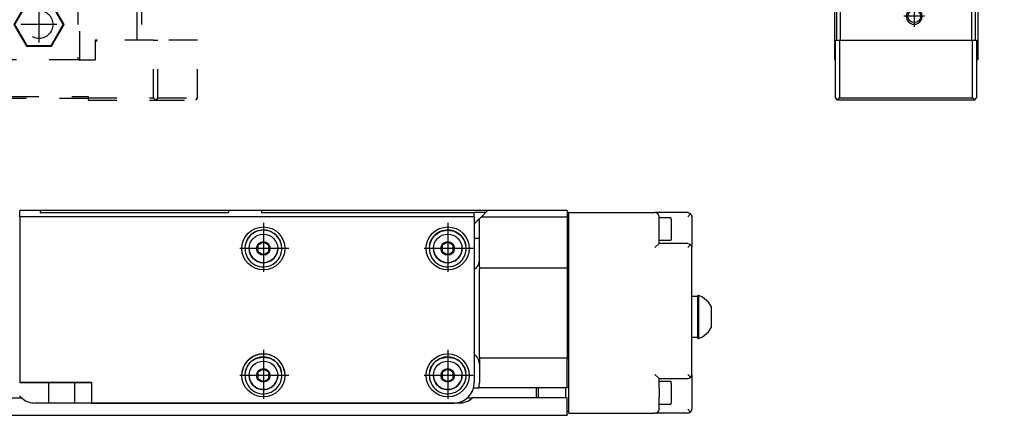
# Model space of a CAD drawing. Header units: inches. Extents: x -381 to 20045, y -418 to 176.
# Tile 36 of 38: x 19805 to 20045, y -170 to -73. Entities that reach past the tile are written whole.
import ezdxf

# ---------------------------------------------------------------- set-up
doc = ezdxf.new("R2010")
doc.units = ezdxf.units.IN
doc.linetypes.add('DASHED', pattern=[15, 7, -8])
doc.linetypes.add('DOT_CENTER', pattern=[14, 12, -1, 0, -1])
doc.layers.add('1', color=7, linetype='Continuous')

# ---------------------------------------------------------------- blocks, each defined once
blk = doc.blocks.new('CABEZA_2__15', base_point=(19744.43, -92.97))
at = {"color": 2, "linetype": 'DASHED'}
for p, q in [((19764.43, -65.67), (19764.43, -65.03)), ((19764.43, -67.53), (19764.43, -65.67)), ((19764.46, -65.04), (19764.44, -65.03)), ((19764.52, -65.04), (19764.46, -65.04)), ((19764.6, -65.04), (19764.52, -65.04)), ((19764.62, -65.03), (19764.6, -65.04)), ((19764.67, -65.03), (19764.62, -65.03)), ((19814.23, -65.03), (19814.18, -65.03)), ((19814.25, -65.04), (19814.23, -65.03)), ((19814.34, -65.04), (19814.25, -65.04)), ((19814.4, -65.03), (19814.34, -65.04)), ((19814.42, -65.03), (19814.4, -65.03)), ((19814.43, -65.67), (19814.43, -65.03)), ((19814.43, -67.53), (19814.43, -65.67)), ((19745.43, -67.53), (19744.43, -67.53)), ((19744.43, -67.53), (19744.43, -78.37)), ((19745.43, -67.53), (19759.43, -67.53)), ((19745.43, -78.37), (19745.43, -67.53)), ((19759.43, -83.17), (19759.43, -67.53)), ((19759.93, -67.53), (19759.43, -67.53)), ((19759.93, -67.53), (19759.93, -83.17)), ((19778.93, -67.53), (19759.93, -67.53)), ((19766.37, -69.22), (19763.3, -74.52)), ((19766.45, -69.37), (19763.48, -74.52)), ((19766.45, -69.37), (19766.37, -69.22)), ((19772.49, -69.22), (19766.37, -69.22)), ((19772.4, -69.37), (19766.45, -69.37)), ((19772.4, -69.37), (19772.49, -69.22)), ((19775.37, -74.52), (19772.4, -69.37)), ((19775.55, -74.52), (19772.49, -69.22)), ((19778.93, -83.17), (19778.93, -67.53)), ((19779.43, -67.53), (19778.93, -67.53)), ((19779.43, -67.53), (19779.43, -83.17)), ((19779.43, -67.53), (19799.43, -67.53)), ((19799.43, -67.53), (19799.43, -83.17)), ((19799.43, -67.53), (19799.93, -67.53)), ((19799.93, -83.17), (19799.93, -67.53)), ((19818.93, -67.53), (19799.93, -67.53)), ((19806.37, -69.22), (19803.3, -74.52)), ((19806.45, -69.37), (19803.48, -74.52)), ((19806.45, -69.37), (19806.37, -69.22)), ((19812.49, -69.22), (19806.37, -69.22)), ((19812.4, -69.37), (19806.45, -69.37)), ((19812.4, -69.37), (19812.49, -69.22)), ((19815.37, -74.52), (19812.4, -69.37)), ((19815.55, -74.52), (19812.49, -69.22)), ((19818.93, -67.53), (19818.93, -83.17)), ((19819.43, -67.53), (19818.93, -67.53)), ((19819.43, -83.17), (19819.43, -67.53)), ((19819.43, -67.53), (19833.43, -67.53)), ((19833.43, -78.37), (19833.43, -67.53)), ((19833.43, -67.53), (19834.43, -67.53)), ((19834.43, -67.53), (19834.43, -78.37)), ((19763.48, -74.52), (19763.3, -74.52)), ((19766.37, -79.83), (19763.3, -74.52)), ((19766.45, -79.67), (19763.48, -74.52)), ((19775.37, -74.52), (19772.4, -79.67)), ((19775.55, -74.52), (19772.49, -79.83)), ((19775.37, -74.52), (19775.55, -74.52)), ((19803.48, -74.52), (19803.3, -74.52)), ((19803.3, -74.52), (19806.37, -79.83)), ((19803.48, -74.52), (19806.45, -79.67)), ((19812.4, -79.67), (19815.37, -74.52)), ((19812.49, -79.83), (19815.55, -74.52)), ((19815.37, -74.52), (19815.55, -74.52)), ((19744.43, -92.47), (19744.43, -78.37)), ((19744.43, -78.37), (19745.43, -78.37)), ((19745.43, -78.37), (19745.43, -92.47)), ((19745.43, -78.37), (19755.18, -78.37)), ((19755.68, -78.87), (19755.18, -78.37)), ((19755.68, -78.37), (19755.18, -78.37)), ((19755.68, -83.17), (19755.68, -78.37)), ((19755.68, -78.87), (19755.68, -83.17)), ((19823.18, -78.37), (19823.18, -78.87)), ((19823.68, -78.37), (19823.18, -78.87)), ((19823.68, -78.37), (19823.18, -78.37)), ((19823.18, -78.87), (19823.18, -83.17)), ((19837.43, -78.37), (19823.68, -78.37)), ((19837.43, -78.37), (19838.43, -78.37)), ((19837.43, -92.47), (19837.43, -78.37)), ((19848.17, -78.37), (19838.43, -78.37)), ((19838.43, -92.47), (19838.43, -78.37)), ((19848.17, -92.47), (19848.17, -78.37)), ((19766.37, -79.83), (19766.45, -79.67)), ((19772.49, -79.83), (19766.37, -79.83)), ((19772.4, -79.67), (19766.45, -79.67)), ((19772.49, -79.83), (19772.4, -79.67)), ((19806.45, -79.67), (19806.37, -79.83)), ((19806.37, -79.83), (19812.49, -79.83)), ((19806.45, -79.67), (19812.4, -79.67)), ((19812.4, -79.67), (19812.49, -79.83)), ((19755.68, -83.17), (19759.68, -83.17)), ((19759.93, -83.17), (19759.68, -83.17)), ((19778.93, -83.17), (19759.93, -83.17)), ((19779.18, -83.17), (19778.93, -83.17)), ((19779.18, -83.17), (19799.68, -83.17)), ((19799.93, -83.17), (19799.68, -83.17)), ((19818.93, -83.17), (19799.93, -83.17)), ((19819.18, -83.17), (19818.93, -83.17)), ((19819.18, -83.17), (19823.18, -83.17)), ((19744.43, -92.47), (19744.93, -92.97)), ((19744.93, -92.97), (19745.43, -92.47)), ((19757.43, -92.97), (19744.93, -92.97)), ((19745.43, -92.47), (19757.43, -92.47)), ((19757.43, -92.47), (19757.43, -92.07)), ((19757.43, -92.07), (19821.43, -92.07)), ((19757.43, -92.97), (19757.43, -92.47)), ((19821.43, -92.57), (19757.43, -92.57)), ((19821.43, -92.07), (19821.43, -92.47)), ((19821.43, -92.47), (19837.43, -92.47)), ((19821.43, -92.47), (19821.43, -92.97)), ((19821.43, -92.97), (19837.93, -92.97)), ((19837.43, -92.47), (19837.93, -92.97)), ((19838.43, -92.47), (19837.93, -92.97)), ((19837.93, -92.97), (19847.67, -92.97)), ((19838.43, -92.47), (19848.17, -92.47)), ((19848.17, -92.47), (19847.67, -92.97))]:
    blk.add_line(p, q, dxfattribs=at)
for centre in [(19769.43, -74.52), (19809.43, -74.52)]:
    blk.add_circle(centre, 3.4, dxfattribs=at)
at = {"layer": '1', "color": 2, "linetype": 'DOT_CENTER'}
for p, q in [((19769.43, -70.12), (19769.43, -78.92)), ((19809.43, -70.12), (19809.43, -78.92)), ((19773.83, -74.52), (19765.03, -74.52)), ((19813.83, -74.52), (19805.03, -74.52))]:
    blk.add_line(p, q, dxfattribs=at)
blk = doc.blocks.new('L-190__30', base_point=(624.37, -92.97))
blk.add_blockref('CABEZA_2__15', (19744.43, -92.97))
blk = doc.blocks.new('Alzado2', base_point=(2899, -49))
blk.add_blockref('L-190__30', (624.37, -92.97))
blk = doc.blocks.new('Modulo_izq__L-KT___60', base_point=(19993.63, -70.93))
at = {"color": 7, "linetype": 'Continuous'}
for p, q in [((19993.63, -8.03), (19995.13, -6.53)), ((19994.63, -6.78), (19994.93, -6.48)), ((19994.63, -7.03), (19994.63, -6.78)), ((19994.63, -6.78), (19994.87, -6.78)), ((19994.93, -6.48), (20002.33, -6.48)), ((20007.38, -6.53), (19995.13, -6.53)), ((20002.63, -7.03), (19996.63, -7.03)), ((20002.05, -7.22), (20002.23, -7.11)), ((20002.23, -7.11), (20002.25, -7.1)), ((20002.25, -7.1), (20002.43, -7.05)), ((20002.38, -6.53), (20002.33, -6.48)), ((20002.43, -7.05), (20002.63, -7.03)), ((20033.63, -7.03), (20002.63, -7.03)), ((20004.13, -5.53), (20004.15, -5.38)), ((20004.13, -6.53), (20004.13, -5.53)), ((20004.15, -5.67), (20004.13, -5.53)), ((20004.15, -5.38), (20004.17, -5.33)), ((20004.21, -5.8), (20004.15, -5.67)), ((20004.17, -5.33), (20004.21, -5.25)), ((20004.21, -5.25), (20004.35, -5.11)), ((20004.35, -5.94), (20004.21, -5.8)), ((20004.35, -5.11), (20004.44, -5.06)), ((20004.49, -6), (20004.35, -5.94)), ((20004.44, -5.06), (20004.49, -5.05)), ((20004.49, -5.05), (20004.63, -5.03)), ((20004.63, -6.03), (20004.49, -6)), ((20004.63, -5.03), (20044.63, -5.03)), ((20043.63, -6.03), (20004.63, -6.03)), ((20007.47, -6.54), (20007.48, -6.55)), ((20007.61, -6.67), (20007.61, -6.69)), ((20029.62, -6.83), (20007.64, -6.83)), ((20007.88, -7.03), (20029.38, -7.03)), ((20029.65, -6.69), (20029.65, -6.67)), ((20029.78, -6.55), (20029.79, -6.54)), ((20036.63, -6.53), (20029.88, -6.53)), ((20033.84, -7.05), (20033.63, -7.03)), ((20040.63, -7.03), (20033.63, -7.03)), ((20034.02, -7.1), (20033.84, -7.05)), ((20034.04, -7.11), (20034.02, -7.1)), ((20034.22, -7.22), (20034.04, -7.11)), ((20036.63, -6.53), (20036.64, -6.53)), ((20036.64, -6.53), (20036.66, -6.53)), ((20036.66, -6.53), (20036.67, -6.53)), ((20036.67, -6.53), (20036.68, -6.53)), ((20036.68, -6.53), (20036.72, -6.54)), ((20036.72, -6.54), (20036.73, -6.55)), ((20036.73, -6.55), (20036.74, -6.55)), ((20036.74, -6.55), (20036.76, -6.56)), ((20036.76, -6.56), (20036.78, -6.57)), ((20036.78, -6.57), (20036.79, -6.58)), ((20036.79, -6.58), (20036.82, -6.61)), ((20036.82, -6.61), (20036.85, -6.65)), ((20036.85, -6.65), (20036.85, -6.66)), ((20036.85, -6.66), (20036.86, -6.67)), ((20036.86, -6.67), (20036.86, -6.69)), ((20036.86, -6.69), (20036.87, -6.72)), ((20036.87, -6.72), (20036.88, -6.74)), ((20036.88, -6.74), (20036.88, -6.75)), ((20036.88, -6.75), (20036.88, -6.76)), ((20036.88, -6.76), (20036.88, -6.78)), ((20036.88, -6.78), (20036.88, -7.03)), ((20036.95, -6.83), (20036.88, -6.83)), ((20039.34, -6.83), (20036.95, -6.83)), ((20039.38, -6.83), (20039.34, -6.83)), ((20039.38, -6.76), (20039.39, -6.72)), ((20039.38, -6.78), (20039.38, -6.76)), ((20039.38, -7.03), (20039.38, -6.78)), ((20039.39, -6.7), (20039.4, -6.69)), ((20039.39, -6.72), (20039.39, -6.7)), ((20039.4, -6.67), (20039.41, -6.66)), ((20039.4, -6.69), (20039.4, -6.67)), ((20039.41, -6.66), (20039.43, -6.63)), ((20039.43, -6.63), (20039.44, -6.62)), ((20039.44, -6.62), (20039.48, -6.57)), ((20039.48, -6.57), (20039.5, -6.57)), ((20039.5, -6.57), (20039.51, -6.56)), ((20039.51, -6.56), (20039.52, -6.55)), ((20039.52, -6.55), (20039.53, -6.55)), ((20039.53, -6.55), (20039.54, -6.54)), ((20039.54, -6.54), (20039.57, -6.53)), ((20039.57, -6.53), (20039.58, -6.53)), ((20039.58, -6.53), (20039.59, -6.53)), ((20039.59, -6.53), (20039.6, -6.53)), ((20039.6, -6.53), (20039.62, -6.53)), ((20039.62, -6.53), (20039.63, -6.53)), ((20043.38, -6.53), (20039.63, -6.53)), ((20043.63, -6.03), (20043.78, -6.05)), ((20043.63, -6.78), (20043.63, -12.23)), ((20043.78, -6.05), (20043.91, -6.11)), ((20043.91, -6.11), (20044.05, -6.25)), ((20044.05, -6.25), (20044.11, -6.38)), ((20044.11, -6.38), (20044.13, -6.53)), ((20044.13, -44.04), (20044.13, -6.53)), ((20044.63, -5.03), (20044.78, -5.05)), ((20044.78, -5.05), (20044.91, -5.11)), ((20044.91, -5.11), (20045.05, -5.25)), ((20045.05, -5.25), (20045.11, -5.38)), ((20045.11, -5.38), (20045.13, -5.53)), ((20045.13, -5.53), (20045.13, -44.21)), ((19993.63, -9.28), (19993.63, -8.03)), ((19993.63, -9.28), (19993.63, -18.23)), ((19994.13, -17.03), (19994.13, -9.53)), ((20001.63, -8.03), (20001.71, -7.65)), ((20001.63, -12.53), (20001.63, -8.03)), ((20001.71, -7.65), (20001.93, -7.32)), ((20001.93, -7.32), (20002.05, -7.22)), ((20001.93, -7.32), (20002.63, -8.03)), ((20034.34, -7.32), (20033.63, -8.03)), ((20034.34, -7.32), (20034.22, -7.22)), ((20034.56, -7.65), (20034.34, -7.32)), ((20034.63, -8.03), (20034.56, -7.65)), ((20034.63, -8.03), (20034.63, -10.53)), ((20038.13, -9.08), (20036.88, -9.81)), ((20037.02, -8.03), (20036.99, -8.03)), ((20039.38, -9.81), (20038.13, -9.08)), ((20039.28, -8.03), (20039.25, -8.03)), ((20043.13, -15.03), (20043.13, -9.53)), ((19994.13, -11.03), (19994.13, -9.78)), ((19994.13, -11.05), (19994.13, -11.03)), ((19994.13, -11.03), (19994.13, -14.03)), ((19998.13, -11.08), (19996.88, -11.81)), ((19996.88, -11.81), (19996.88, -13.25)), ((19999.38, -11.81), (19998.13, -11.08)), ((19999.38, -13.25), (19999.38, -11.81)), ((20036.88, -9.81), (20036.88, -11.25)), ((20036.88, -11.25), (20038.13, -11.97)), ((20038.13, -11.97), (20039.38, -11.25)), ((20039.38, -11.25), (20039.38, -9.81)), ((19994.13, -14.03), (19994.13, -14.01)), ((19994.13, -14.03), (19994.13, -18.23)), ((19994.13, -14.03), (19994.13, -35.78)), ((19996.88, -13.25), (19998.13, -13.97)), ((19998.13, -13.97), (19999.38, -13.25)), ((20038.13, -14.03), (20042.13, -14.03)), ((20042.13, -14.03), (20042.52, -14.1)), ((20042.84, -14.32), (20042.13, -15.03)), ((20042.52, -14.1), (20042.84, -14.32)), ((20042.84, -14.32), (20042.94, -14.44)), ((20043.63, -12.23), (20043.33, -12.53)), ((20043.33, -12.53), (20043.63, -12.83)), ((20043.63, -20.53), (20043.63, -12.83)), ((19994.13, -17.03), (19994.16, -16.82)), ((19994.16, -16.82), (19994.21, -16.65)), ((19994.21, -16.65), (19994.22, -16.62)), ((19994.22, -16.62), (19994.32, -16.44)), ((19994.32, -16.44), (19994.43, -16.32)), ((19994.43, -16.32), (19994.75, -16.1)), ((19994.43, -16.32), (19995.13, -17.03)), ((19994.75, -16.1), (19995.13, -16.03)), ((19995.13, -16.03), (19998.13, -16.03)), ((20042.94, -14.44), (20043.05, -14.62)), ((20043.05, -14.62), (20043.06, -14.65)), ((20043.06, -14.65), (20043.11, -14.82)), ((20043.11, -14.82), (20043.13, -15.03)), ((20043.13, -44.03), (20043.13, -15.03)), ((19993.63, -18.23), (19994.13, -18.23)), ((19994.13, -47.63), (19994.13, -17.03)), ((19994.13, -35.79), (19994.13, -18.23)), ((20043.14, -20.97), (20043.13, -20.98)), ((20017.7, -26.51), (20017.81, -26.3)), ((20017.81, -26.3), (20017.82, -26.28)), ((20017.82, -26.28), (20017.84, -26.23)), ((20017.84, -26.23), (20017.9, -26.03)), ((20017.93, -25.56), (20017.87, -25.26)), ((20017.87, -25.26), (20018.06, -25.31)), ((20017.9, -26.03), (20017.91, -25.94)), ((20017.91, -25.94), (20017.93, -25.77)), ((20017.93, -25.64), (20017.93, -25.56)), ((20017.93, -25.77), (20017.93, -25.64)), ((20018.06, -25.31), (20018.12, -25.31)), ((20018.12, -25.31), (20018.24, -25.33)), ((20018.24, -25.33), (20018.49, -25.31)), ((20018.49, -25.31), (20018.86, -25.22)), ((20018.86, -25.22), (20018.88, -25.21)), ((20018.88, -25.21), (20019.02, -25.14)), ((20019.02, -25.14), (20019.11, -25.09)), ((20019.11, -25.09), (20019.19, -25.04)), ((20019.19, -25.04), (20019.41, -24.85)), ((20019.41, -24.85), (20019.46, -24.78)), ((20019.46, -24.78), (20019.63, -24.53)), ((20019.63, -24.53), (20019.77, -24.75)), ((20019.77, -24.75), (20019.85, -24.84)), ((20019.85, -24.84), (20020.04, -25.01)), ((20020.04, -25.01), (20020.15, -25.09)), ((20020.15, -25.09), (20020.24, -25.14)), ((20020.24, -25.14), (20020.36, -25.2)), ((20020.36, -25.2), (20020.39, -25.21)), ((20020.39, -25.21), (20020.73, -25.31)), ((20020.73, -25.31), (20021.02, -25.33)), ((20021.02, -25.33), (20021.1, -25.32)), ((20021.1, -25.32), (20021.21, -25.31)), ((20021.21, -25.31), (20021.4, -25.26)), ((20021.35, -25.51), (20021.34, -25.64)), ((20021.34, -25.64), (20021.34, -25.77)), ((20021.34, -25.77), (20021.35, -25.89)), ((20021.4, -25.26), (20021.35, -25.51)), ((20021.35, -25.89), (20021.37, -26.03)), ((20021.37, -26.03), (20021.43, -26.23)), ((20021.43, -26.23), (20021.44, -26.25)), ((20021.44, -26.25), (20021.45, -26.28)), ((20021.45, -26.28), (20021.57, -26.51)), ((20017.13, -27.03), (20017.35, -26.89)), ((20017.39, -27.2), (20017.13, -27.03)), ((20017.35, -26.89), (20017.45, -26.81)), ((20017.45, -27.25), (20017.39, -27.2)), ((20017.45, -26.81), (20017.62, -26.62)), ((20017.62, -27.44), (20017.45, -27.25)), ((20017.62, -26.62), (20017.7, -26.51)), ((20017.65, -27.47), (20017.62, -27.44)), ((20017.7, -27.55), (20017.65, -27.47)), ((20017.82, -27.78), (20017.7, -27.55)), ((20017.83, -27.8), (20017.82, -27.78)), ((20017.84, -27.83), (20017.83, -27.8)), ((20017.9, -28.03), (20017.84, -27.83)), ((20017.87, -28.8), (20017.92, -28.54)), ((20018.06, -28.75), (20017.87, -28.8)), ((20017.92, -28.17), (20017.9, -28.03)), ((20017.93, -28.28), (20017.92, -28.17)), ((20017.92, -28.54), (20017.93, -28.42)), ((20017.93, -28.42), (20017.93, -28.28)), ((20018.17, -28.74), (20018.06, -28.75)), ((20018.24, -28.73), (20018.17, -28.74)), ((20018.54, -28.75), (20018.24, -28.73)), ((20018.88, -28.84), (20018.54, -28.75)), ((20018.9, -28.85), (20018.88, -28.84)), ((20020.39, -28.84), (20020.24, -28.91)), ((20020.41, -28.83), (20020.39, -28.84)), ((20020.77, -28.74), (20020.41, -28.83)), ((20021.02, -28.73), (20020.77, -28.74)), ((20021.15, -28.74), (20021.02, -28.73)), ((20021.21, -28.75), (20021.15, -28.74)), ((20021.4, -28.8), (20021.21, -28.75)), ((20021.35, -28.12), (20021.34, -28.28)), ((20021.34, -28.28), (20021.34, -28.42)), ((20021.34, -28.42), (20021.34, -28.5)), ((20021.34, -28.5), (20021.4, -28.8)), ((20021.37, -28.03), (20021.35, -28.12)), ((20021.43, -27.83), (20021.37, -28.03)), ((20021.45, -27.78), (20021.43, -27.83)), ((20021.46, -27.76), (20021.45, -27.78)), ((20021.57, -27.55), (20021.46, -27.76)), ((20021.57, -26.51), (20021.62, -26.58)), ((20021.65, -27.43), (20021.57, -27.55)), ((20021.62, -26.58), (20021.64, -26.61)), ((20021.64, -26.61), (20021.82, -26.81)), ((20021.82, -27.25), (20021.65, -27.43)), ((20021.82, -26.81), (20021.88, -26.86)), ((20021.92, -27.17), (20021.82, -27.25)), ((20021.88, -26.86), (20022.13, -27.03)), ((20022.13, -27.03), (20021.92, -27.17)), ((20019.02, -28.91), (20018.9, -28.85)), ((20019.11, -28.96), (20019.02, -28.91)), ((20019.23, -29.04), (20019.11, -28.96)), ((20019.41, -29.22), (20019.23, -29.04)), ((20019.49, -29.31), (20019.41, -29.22)), ((20019.63, -29.53), (20019.49, -29.31)), ((20019.8, -29.27), (20019.63, -29.53)), ((20019.86, -29.21), (20019.8, -29.27)), ((20020.08, -29.02), (20019.86, -29.21)), ((20020.15, -28.96), (20020.08, -29.02)), ((20020.24, -28.91), (20020.15, -28.96)), ((19993.63, -50.63), (19993.63, -36.28)), ((20043.13, -38.53), (20043.38, -38.53)), ((20043.63, -38.78), (20043.63, -43.73)), ((20039.13, -55.11), (20044.13, -44.04)), ((20045.04, -44.62), (20040.22, -55.3)), ((20041.13, -49.19), (20043.13, -44.03)), ((20042.13, -43.84), (20043.13, -44.03)), ((20043.61, -43.82), (20043.01, -45.37)), ((20044.13, -44.04), (20044.38, -44.1)), ((20045.05, -44.59), (20045.04, -44.62)), ((20045.11, -44.42), (20045.05, -44.59)), ((20045.13, -44.21), (20045.11, -44.42)), ((19994.13, -47.63), (19994.16, -47.84)), ((19994.13, -56.63), (19994.13, -47.63)), ((19994.16, -47.84), (19994.21, -48.01)), ((19994.21, -48.01), (19994.22, -48.04)), ((19994.22, -48.04), (19994.32, -48.22)), ((19994.43, -48.34), (19995.13, -47.63)), ((19994.32, -48.22), (19994.43, -48.34)), ((19994.43, -48.34), (19994.75, -48.55)), ((19994.75, -48.55), (19995.13, -48.63)), ((19997.13, -48.63), (19995.13, -48.63)), ((19995.13, -50.27), (19995.13, -50.24)), ((20040.19, -49.83), (20031.38, -49.83)), ((20038.93, -54.83), (20041.13, -49.19)), ((20040.76, -49.65), (20040.19, -48.83)), ((20040.58, -49.75), (20040.19, -49.83)), ((20040.76, -49.65), (20040.58, -49.75)), ((20040.9, -49.53), (20040.76, -49.65)), ((20040.92, -49.52), (20040.9, -49.53)), ((20041.12, -49.21), (20040.92, -49.52)), ((20041.13, -49.19), (20041.12, -49.21)), ((19994.13, -50.88), (19993.88, -50.88)), ((19994.13, -53.63), (19994.13, -50.88)), ((19997.13, -50.69), (19995.88, -51.41)), ((19995.88, -51.41), (19995.88, -52.85)), ((19995.88, -52.85), (19997.13, -53.57)), ((19998.38, -51.41), (19997.13, -50.69)), ((19997.13, -53.57), (19998.38, -52.85)), ((19998.38, -52.85), (19998.38, -51.41)), ((20031.38, -51.88), (20030.13, -52.61)), ((20030.13, -52.61), (20030.13, -54.05)), ((20032.63, -52.61), (20031.38, -51.88)), ((20032.63, -54.05), (20032.63, -52.61)), ((19994.13, -53.98), (19994.13, -53.63)), ((19994.13, -56.03), (19994.13, -53.63)), ((19995.13, -54.02), (19995.13, -53.99)), ((20030.13, -54.05), (20031.38, -54.77)), ((20031.38, -54.77), (20032.63, -54.05)), ((20037.93, -54.64), (20038.93, -54.83)), ((20038.93, -57.83), (20038.93, -54.83)), ((20039.38, -55.17), (20039.13, -55.11)), ((20039.13, -64.03), (20039.13, -55.11)), ((19994.13, -56.03), (19994.1, -56.03)), ((19994.1, -56.03), (19994.1, -58.01)), ((19994.13, -56.63), (19994.19, -56.29)), ((19994.13, -65.93), (19994.13, -56.63)), ((19994.19, -56.29), (19994.21, -56.25)), ((19994.21, -56.25), (19994.37, -55.99)), ((19994.37, -55.99), (19994.43, -55.92)), ((19994.43, -55.92), (19994.75, -55.71)), ((19994.43, -55.92), (19995.13, -56.63)), ((19994.75, -55.71), (19995.13, -55.63)), ((19995.13, -55.63), (19997.13, -55.63)), ((20037.93, -56.83), (20031.38, -56.83)), ((20038.32, -56.9), (20037.93, -56.83)), ((20037.93, -57.83), (20038.64, -57.12)), ((20038.64, -57.12), (20038.32, -56.9)), ((20038.86, -57.45), (20038.64, -57.12)), ((20038.93, -57.83), (20038.86, -57.45)), ((20040.15, -55.5), (20040.13, -55.71)), ((20040.13, -55.71), (20040.13, -64.03)), ((20040.21, -55.33), (20040.15, -55.5)), ((20040.22, -55.3), (20040.21, -55.33)), ((19994.13, -58.01), (19994.1, -58.01)), ((20038.93, -57.83), (20038.93, -65.93)), ((20039.63, -64.53), (20038.93, -64.53)), ((20039.15, -64.17), (20039.13, -64.03)), ((20039.21, -64.3), (20039.15, -64.17)), ((20039.35, -64.44), (20039.21, -64.3)), ((20039.49, -64.5), (20039.35, -64.44)), ((20039.63, -64.53), (20039.49, -64.5)), ((20039.78, -64.5), (20039.63, -64.53)), ((20039.91, -64.44), (20039.78, -64.5)), ((20040.05, -64.3), (20039.91, -64.44)), ((20040.11, -64.17), (20040.05, -64.3)), ((20040.13, -64.03), (20040.11, -64.17)), ((20033.93, -70.93), (19999.13, -70.93))]:
    blk.add_line(p, q, dxfattribs=at)
for centre, radius in [((20038.13, -10.53), 2.75), ((19998.13, -12.53), 2.75), ((20019.63, -27.03), 4), ((19997.13, -52.13), 2.75), ((20031.38, -53.33), 2.75)]:
    blk.add_circle(centre, radius, dxfattribs=at)
for centre, radius, start, end in [((19996.63, -9.53), 2.5, 90, 180), ((19994.63, -7.53), 0.5, 90, 180), ((20007.38, -6.78), 0.25, 0, 90), ((20007.38, -6.78), 0.25, 69.001, 90.001), ((20007.38, -6.78), 0.25, 24.0004, 66), ((20007.38, -6.78), 0.25, 359.9995, 20.9999), ((20007.88, -6.78), 0.25, 180, 270), ((20029.38, -6.78), 0.25, 270, 0), ((20029.88, -6.78), 0.25, 90, 180), ((20029.88, -6.78), 0.25, 158.9993, 179.9998), ((20029.88, -6.78), 0.25, 114.0002, 155.9998), ((20029.88, -6.78), 0.25, 89.9993, 110.999), ((20036.63, -6.78), 0.25, 0, 90), ((20039.63, -6.78), 0.25, 90, 180), ((20040.63, -9.53), 2.5, 0, 90), ((20043.38, -6.78), 0.25, 0, 90), ((19993.88, -9.28), 0.25, 180.0001, 270), ((19993.88, -9.78), 0.25, 0, 90), ((20038.13, -10.53), 3.5, 180, 270), ((19998.13, -12.53), 3.5, 270, 0), ((20043.38, -21.03), 0.25, 89.9999, 168.0002), ((20043.38, -20.53), 0.25, 270.0001, 0.0001), ((19993.88, -36.28), 0.25, 90, 180), ((19993.88, -35.77), 0.252, 269.593, 359.5958), ((20043.38, -38.78), 0.25, 0, 90), ((20042.59, -45.74), 0.25, 68.3115, 95.9995), ((20042.78, -45.28), 0.25, 248.3115, 338.6933), ((20043.38, -43.73), 0.25, 338.6933, 0), ((19997.13, -52.13), 3.5, 270, 90), ((20031.38, -53.33), 3.5, 90, 270), ((19993.88, -50.63), 0.25, 180, 270), ((19994.38, -53.63), 0.25, 171.0011, 180.0011), ((19999.13, -65.93), 5, 180, 270), ((20033.93, -65.93), 5, 270, 0)]:
    blk.add_arc(centre, radius, start, end, dxfattribs=at)
at = {"layer": '1', "color": 2, "linetype": 'DOT_CENTER'}
for p, q in [((20038.13, -6.78), (20038.13, -14.28)), ((19998.13, -8.78), (19998.13, -16.28)), ((20041.88, -10.53), (20034.38, -10.53)), ((20001.88, -12.53), (19994.38, -12.53)), ((20019.63, -22.03), (20019.63, -32.03)), ((20024.63, -27.03), (20014.63, -27.03)), ((19997.13, -48.38), (19997.13, -55.88)), ((20031.38, -49.58), (20031.38, -57.08)), ((20000.88, -52.13), (19993.38, -52.13)), ((20035.13, -53.33), (20027.63, -53.33))]:
    blk.add_line(p, q, dxfattribs=at)
blk = doc.blocks.new('Modulo_der__22-ET___61', base_point=(19993.63, -67.31))
at = {"color": 7, "linetype": 'Continuous'}
for p, q in [((19993.63, -8.33), (19993.63, -18.23)), ((19994.13, -18.23), (19993.63, -18.23)), ((19994.13, -58.01), (19994.13, -58.03))]:
    blk.add_line(p, q, dxfattribs=at)
blk.add_arc((20033.93, -65.93), 5, 344.0001, 352.0001, dxfattribs=at)
blk = doc.blocks.new('CABEZA__62', base_point=(20003.63, -92.97))
at = {"color": 7, "linetype": 'Continuous'}
for p, q in [((20038.13, -78.37), (20038.13, -68.64)), ((20038.63, -67.62), (20038.63, -83.17)), ((20003.63, -70.93), (20003.63, -83.17)), ((20004.13, -70.93), (20004.13, -78.37)), ((20005.13, -78.37), (20005.13, -70.93)), ((20022.08, -70.93), (20021.75, -71.14)), ((20024.51, -71.14), (20024.18, -70.93)), ((20037.13, -69.76), (20037.13, -78.37)), ((20003.88, -78.37), (20004.88, -78.37)), ((20003.88, -92.47), (20003.88, -78.37)), ((20004.88, -78.37), (20004.88, -92.47)), ((20004.88, -78.37), (20037.38, -78.37)), ((20037.38, -78.37), (20038.38, -78.37)), ((20037.38, -92.47), (20037.38, -78.37)), ((20038.38, -78.37), (20038.38, -92.47)), ((20003.88, -83.17), (20003.63, -83.17)), ((20038.63, -83.17), (20038.38, -83.17)), ((20004.38, -92.97), (20003.88, -92.47)), ((20004.38, -92.97), (20004.88, -92.47)), ((20037.88, -92.97), (20004.38, -92.97)), ((20004.88, -92.47), (20037.38, -92.47)), ((20037.38, -92.47), (20037.88, -92.97)), ((20037.88, -92.97), (20038.38, -92.47))]:
    blk.add_line(p, q, dxfattribs=at)
blk.add_circle((20023.13, -72.52), 1.55, dxfattribs=at)
for start, end in [(135.0002, 224.9998), (224.9998, 44.9998)]:
    blk.add_arc((20023.13, -72.52), 1.95, start, end, dxfattribs=at)
at = {"layer": '1', "color": 2, "linetype": 'DOT_CENTER'}
for p, q in [((20023.13, -69.97), (20023.13, -75.07)), ((20025.68, -72.52), (20020.58, -72.52))]:
    blk.add_line(p, q, dxfattribs=at)
blk = doc.blocks.new('Modulos_intermedio__FL-14___63', base_point=(19994.13, -64.53))
at = {"color": 7, "linetype": 'Continuous'}
for p, q in [((20004.13, -5.53), (20004.15, -5.38)), ((20004.15, -5.38), (20004.17, -5.33)), ((20004.17, -5.33), (20004.21, -5.25)), ((20004.35, -5.11), (20004.44, -5.06)), ((20004.44, -5.06), (20004.49, -5.05)), ((20043.63, -6.03), (20043.78, -6.05)), ((20043.82, -6.06), (20043.91, -6.11)), ((20044.63, -5.03), (20044.78, -5.05)), ((20044.91, -5.11), (20044.98, -5.17)), ((20045.05, -5.25), (20045.09, -5.33)), ((20045.11, -5.38), (20045.13, -5.53)), ((19994.13, -35.79), (19994.13, -35.78)), ((19994.13, -56.03), (19994.13, -53.98)), ((20039.78, -64.5), (20039.63, -64.53)), ((20039.91, -64.44), (20039.82, -64.49)), ((20040.05, -64.3), (20039.91, -64.44)), ((20040.11, -64.17), (20040.05, -64.3))]:
    blk.add_line(p, q, dxfattribs=at)
blk = doc.blocks.new('L-190__64', base_point=(19993.63, -92.97))
for name, p in [('Modulo_izq__L-KT___60', (19993.63, -70.93)), ('Modulos_intermedio__FL-14___63', (19994.13, -64.53)), ('Modulo_der__22-ET___61', (19993.63, -67.31)), ('CABEZA__62', (20003.63, -92.97))]:
    blk.add_blockref(name, p)
blk = doc.blocks.new('Izquierda1', base_point=(20019.38, -49))
blk.add_blockref('L-190__64', (19993.63, -92.97))
blk = doc.blocks.new('Modulo_der__22-ET___73', base_point=(17471.93, -169.98))
at = {"color": 7, "linetype": 'Continuous'}
for p, q in [((19804.73, -121.47), (19804.73, -119.98)), ((19809.73, -119.98), (19804.73, -119.98)), ((19809.73, -119.98), (19809.73, -120.47)), ((19855.73, -119.98), (19809.73, -119.98)), ((19863.73, -119.98), (19855.73, -119.98)), ((19855.73, -119.98), (19855.73, -120.47)), ((19863.73, -119.98), (19863.73, -120.47)), ((19918.95, -119.98), (19863.73, -119.98)), ((19917.45, -121.48), (19918.95, -119.98)), ((19938.43, -119.98), (19918.95, -119.98)), ((19938.43, -119.98), (19938.43, -121.48)), ((19915.73, -121.47), (19804.73, -121.47)), ((19804.73, -121.47), (19804.73, -161.97)), ((19809.73, -120.47), (19855.73, -120.47)), ((19863.73, -120.47), (19915.73, -120.48)), ((19915.73, -121.47), (19915.73, -120.48)), ((19918.45, -120.48), (19915.73, -120.48)), ((19915.73, -121.47), (19915.73, -161.97)), ((19916.09, -122.79), (19916.34, -122.58)), ((19916.34, -122.58), (19916.37, -122.55)), ((19916.48, -122.44), (19916.37, -122.55)), ((19916.51, -122.41), (19916.48, -122.44)), ((19916.54, -122.38), (19916.51, -122.41)), ((19916.98, -121.95), (19916.54, -122.38)), ((19916.98, -121.95), (19917.45, -121.48)), ((19916.98, -133.73), (19916.98, -121.95)), ((19917.45, -121.48), (19938.43, -121.48)), ((19938.83, -120.48), (19938.43, -120.48)), ((19938.43, -120.58), (19938.83, -120.58)), ((19938.43, -120.98), (19938.83, -120.98)), ((19938.43, -121.48), (19938.43, -133.73)), ((19938.83, -120.48), (19959.83, -120.48)), ((19938.83, -122.98), (19938.83, -120.48)), ((19967.83, -120.48), (19959.83, -120.48)), ((19960.83, -122.98), (19960.83, -121.48)), ((19963.63, -121.73), (19960.83, -121.73)), ((19963.7, -121.74), (19963.63, -121.73)), ((19963.8, -121.83), (19963.7, -121.74)), ((19963.83, -122.12), (19963.8, -121.83)), ((19963.83, -122.12), (19963.83, -127.03)), ((19967.83, -120.48), (19968.04, -120.5)), ((19968.53, -120.77), (19967.83, -121.48)), ((19968.04, -120.5), (19968.21, -120.56)), ((19968.15, -120.54), (19968.17, -120.54)), ((19968.17, -120.54), (19968.21, -120.56)), ((19968.21, -120.56), (19968.23, -120.57)), ((19968.23, -120.57), (19968.42, -120.67)), ((19968.42, -120.67), (19968.53, -120.77)), ((19968.46, -120.7), (19968.47, -120.71)), ((19968.47, -120.71), (19968.53, -120.77)), ((19968.53, -120.77), (19968.57, -120.81)), ((19968.57, -120.81), (19968.69, -120.98)), ((19968.69, -120.98), (19968.75, -121.1)), ((19968.69, -120.98), (19968.75, -121.1)), ((19968.75, -121.1), (19968.78, -121.17)), ((19968.78, -121.17), (19968.82, -121.38)), ((19968.8, -121.25), (19968.81, -121.31)), ((19968.81, -121.31), (19968.82, -121.35)), ((19968.82, -121.38), (19968.83, -121.48)), ((19968.83, -121.48), (19968.83, -124.48)), ((19862.69, -125), (19862.51, -125.07)), ((19864.17, -124.73), (19862.69, -125)), ((19864.23, -124.72), (19864.17, -124.73)), ((19864.28, -124.73), (19864.23, -124.72)), ((19865.77, -125), (19864.28, -124.73)), ((19865.95, -125.07), (19865.77, -125)), ((19907.51, -125.07), (19907.69, -125)), ((19907.69, -125), (19909.17, -124.73)), ((19909.17, -124.73), (19909.23, -124.72)), ((19909.23, -124.72), (19909.28, -124.73)), ((19909.28, -124.73), (19910.77, -125)), ((19910.77, -125), (19910.95, -125.07)), ((19915.73, -123.05), (19915.75, -123.04)), ((19915.75, -123.04), (19916.08, -122.8)), ((19916.08, -122.8), (19916.09, -122.79)), ((19938.83, -166.98), (19938.83, -122.98)), ((19960.83, -127.98), (19960.83, -122.98)), ((19968.83, -124.48), (19968.83, -128.98)), ((19860.33, -126.97), (19860.07, -127.5)), ((19861.03, -126.06), (19860.33, -126.97)), ((19861.04, -126.04), (19861.03, -126.06)), ((19861.33, -125.78), (19861.04, -126.04)), ((19862.49, -125.08), (19861.33, -125.78)), ((19862.51, -125.07), (19862.49, -125.08)), ((19865.97, -125.08), (19865.95, -125.07)), ((19867.12, -125.78), (19865.97, -125.08)), ((19867.41, -126.04), (19867.12, -125.78)), ((19867.42, -126.06), (19867.41, -126.04)), ((19868.12, -126.97), (19867.42, -126.06)), ((19868.38, -127.5), (19868.12, -126.97)), ((19905.07, -127.5), (19905.33, -126.97)), ((19905.33, -126.97), (19906.03, -126.06)), ((19906.03, -126.06), (19906.04, -126.04)), ((19906.04, -126.04), (19906.33, -125.78)), ((19906.33, -125.78), (19907.49, -125.08)), ((19907.49, -125.08), (19907.51, -125.07)), ((19910.95, -125.07), (19910.97, -125.08)), ((19910.97, -125.08), (19912.12, -125.78)), ((19912.12, -125.78), (19912.41, -126.04)), ((19912.41, -126.04), (19912.42, -126.06)), ((19912.42, -126.06), (19913.12, -126.97)), ((19913.12, -126.97), (19913.38, -127.5)), ((19916.98, -126.83), (19915.73, -126.83)), ((19960.83, -127.23), (19963.63, -127.23)), ((19963.63, -127.23), (19963.7, -127.22)), ((19963.7, -127.22), (19963.8, -127.13)), ((19963.8, -127.13), (19963.83, -127.03)), ((19860.07, -127.5), (19859.79, -128.44)), ((19864.23, -127.69), (19862.9, -128.46)), ((19864.23, -127.69), (19862.9, -128.46)), ((19862.9, -128.46), (19862.9, -129.99)), ((19865.56, -128.46), (19864.23, -127.69)), ((19865.56, -128.46), (19864.23, -127.69)), ((19865.56, -129.99), (19865.56, -128.46)), ((19868.66, -128.44), (19868.38, -127.5)), ((19904.79, -128.44), (19905.07, -127.5)), ((19909.23, -127.69), (19907.9, -128.46)), ((19909.23, -127.69), (19907.9, -128.46)), ((19907.9, -128.46), (19907.9, -129.99)), ((19910.56, -128.46), (19909.23, -127.69)), ((19910.56, -128.46), (19909.23, -127.69)), ((19910.56, -129.99), (19910.56, -128.46)), ((19913.38, -127.5), (19913.66, -128.44)), ((19960.83, -127.98), (19959.83, -128.98)), ((19967.83, -127.98), (19960.83, -127.98)), ((19967.83, -127.98), (19968.21, -128.06)), ((19968.53, -128.27), (19967.83, -128.98)), ((19968.21, -128.06), (19968.53, -128.27)), ((19968.53, -128.27), (19968.57, -128.31)), ((19968.57, -128.31), (19968.69, -128.48)), ((19968.69, -128.48), (19968.75, -128.6)), ((19968.75, -128.6), (19968.78, -128.67)), ((19968.78, -128.67), (19968.82, -128.88)), ((19968.82, -128.88), (19968.83, -128.98)), ((19968.83, -159.98), (19968.83, -128.98)), ((19862.9, -129.99), (19864.23, -130.76)), ((19864.23, -130.76), (19865.56, -129.99)), ((19907.9, -129.99), (19909.23, -130.76)), ((19909.23, -130.76), (19910.56, -129.99)), ((19916.1, -134.1), (19915.73, -134.35)), ((19916.98, -133.73), (19916.98, -133.98)), ((19916.98, -133.98), (19916.98, -134.23)), ((19916.98, -133.98), (19938.43, -133.98)), ((19916.98, -155.73), (19916.98, -134.23)), ((19938.43, -133.73), (19938.43, -133.98)), ((19938.43, -133.98), (19938.43, -134.23)), ((19938.43, -134.23), (19938.43, -155.73)), ((19970.33, -140.98), (19968.83, -140.98)), ((19970.58, -140.73), (19970.33, -140.73)), ((19970.33, -151.23), (19970.33, -140.73)), ((19971.41, -141.13), (19970.58, -140.73)), ((19970.58, -151.23), (19970.58, -140.73)), ((19972.9, -142.38), (19971.41, -141.13)), ((19973.63, -143.48), (19972.9, -142.38)), ((19973.63, -148.48), (19973.63, -143.48)), ((19972.9, -149.59), (19973.63, -148.48)), ((19970.33, -150.98), (19968.83, -150.98)), ((19970.33, -151.23), (19970.58, -151.23)), ((19970.58, -151.23), (19971.41, -150.84)), ((19971.41, -150.84), (19972.9, -149.59)), ((19861.33, -156.78), (19862.49, -156.08)), ((19862.49, -156.08), (19862.51, -156.07)), ((19862.51, -156.07), (19862.69, -156)), ((19862.69, -156), (19864.15, -155.74)), ((19864.15, -155.74), (19864.23, -155.72)), ((19864.23, -155.72), (19864.3, -155.74)), ((19864.3, -155.74), (19865.77, -156)), ((19865.77, -156), (19865.95, -156.07)), ((19865.95, -156.07), (19865.97, -156.08)), ((19865.97, -156.08), (19867.12, -156.78)), ((19906.33, -156.78), (19907.49, -156.08)), ((19907.49, -156.08), (19907.51, -156.07)), ((19907.51, -156.07), (19907.69, -156)), ((19907.69, -156), (19909.15, -155.74)), ((19909.15, -155.74), (19909.23, -155.72)), ((19909.23, -155.72), (19909.3, -155.74)), ((19909.3, -155.74), (19910.77, -156)), ((19910.77, -156), (19910.95, -156.07)), ((19910.95, -156.07), (19910.97, -156.08)), ((19910.97, -156.08), (19912.12, -156.78)), ((19915.73, -155.11), (19916.1, -155.36)), ((19916.98, -155.73), (19916.98, -155.98)), ((19938.43, -155.98), (19916.98, -155.98)), ((19916.98, -155.98), (19916.98, -156.23)), ((19916.98, -156.23), (19916.98, -161.98)), ((19938.43, -155.73), (19938.43, -155.98)), ((19938.43, -155.98), (19938.43, -156.23)), ((19938.43, -162.98), (19938.43, -156.23)), ((19859.79, -159.44), (19860.07, -158.5)), ((19860.07, -158.5), (19860.33, -157.97)), ((19860.33, -157.97), (19861.04, -157.04)), ((19861.04, -157.04), (19861.33, -156.78)), ((19867.12, -156.78), (19867.41, -157.04)), ((19867.41, -157.04), (19868.12, -157.97)), ((19868.12, -157.97), (19868.38, -158.5)), ((19868.38, -158.5), (19868.66, -159.44)), ((19904.79, -159.44), (19905.07, -158.5)), ((19905.07, -158.5), (19905.33, -157.97)), ((19905.33, -157.97), (19906.04, -157.04)), ((19906.04, -157.04), (19906.33, -156.78)), ((19912.12, -156.78), (19912.41, -157.04)), ((19912.41, -157.04), (19913.12, -157.97)), ((19913.12, -157.97), (19913.38, -158.5)), ((19913.38, -158.5), (19913.66, -159.44)), ((19864.23, -158.69), (19862.9, -159.46)), ((19864.23, -158.69), (19862.9, -159.46)), ((19862.9, -159.46), (19862.9, -160.99)), ((19862.9, -160.99), (19864.23, -161.76)), ((19865.56, -159.46), (19864.23, -158.69)), ((19865.56, -159.46), (19864.23, -158.69)), ((19864.23, -161.76), (19865.56, -160.99)), ((19865.56, -160.99), (19865.56, -159.46)), ((19909.23, -158.69), (19907.9, -159.46)), ((19909.23, -158.69), (19907.9, -159.46)), ((19907.9, -159.46), (19907.9, -160.99)), ((19907.9, -160.99), (19909.23, -161.76)), ((19910.56, -159.46), (19909.23, -158.69)), ((19910.56, -159.46), (19909.23, -158.69)), ((19909.23, -161.76), (19910.56, -160.99)), ((19910.56, -160.99), (19910.56, -159.46)), ((19960.83, -160.98), (19959.83, -159.98)), ((19960.83, -163.33), (19960.83, -160.98)), ((19960.83, -160.98), (19967.83, -160.98)), ((19968.53, -160.69), (19967.83, -159.98)), ((19967.83, -160.98), (19968.21, -160.9)), ((19968.21, -160.9), (19968.53, -160.69)), ((19968.53, -160.69), (19968.57, -160.65)), ((19968.57, -160.65), (19968.69, -160.48)), ((19968.69, -160.48), (19968.75, -160.36)), ((19968.75, -160.36), (19968.78, -160.29)), ((19968.78, -160.29), (19968.82, -160.08)), ((19968.81, -160.15), (19968.83, -160.32)), ((19968.82, -160.08), (19968.83, -159.98)), ((19968.83, -160.32), (19968.83, -164.48)), ((19822.23, -161.97), (19804.73, -161.97)), ((19804.73, -161.97), (19822.23, -161.97)), ((19811.78, -161.97), (19811.78, -166.98)), ((19818.08, -161.97), (19818.08, -166.98)), ((19822.23, -161.97), (19822.23, -166.97)), ((19915.48, -163.24), (19916.82, -163.24)), ((19916.85, -163.11), (19916.82, -163.21)), ((19916.82, -163.23), (19916.83, -163.18)), ((19916.82, -163.21), (19916.82, -163.23)), ((19916.82, -163.24), (19916.82, -163.23)), ((19938.43, -163.23), (19916.82, -163.23)), ((19916.83, -163.18), (19916.86, -163.07)), ((19916.87, -163), (19916.85, -163.1)), ((19916.85, -163.1), (19916.85, -163.11)), ((19916.86, -163.07), (19916.86, -163.05)), ((19916.87, -163.03), (19916.88, -162.96)), ((19916.88, -162.98), (19916.87, -163)), ((19916.88, -162.98), (19916.98, -161.98)), ((19931.08, -163.23), (19930.83, -163.48)), ((19931.33, -163.23), (19931.33, -163.42)), ((19931.33, -163.42), (19931.33, -165.54)), ((19938.03, -163.23), (19938.03, -165.73)), ((19938.43, -162.98), (19938.43, -163.23)), ((19963.63, -161.73), (19960.83, -161.73)), ((19960.83, -163.33), (19960.83, -165.63)), ((19963.7, -161.74), (19963.63, -161.73)), ((19963.8, -161.83), (19963.7, -161.74)), ((19963.83, -162.12), (19963.8, -161.83)), ((19963.83, -162.12), (19963.83, -167.03)), ((17473.63, -165.73), (19805.17, -165.73)), ((19804.69, -165.24), (19805.09, -165.66)), ((19805.09, -165.66), (19805.17, -165.73)), ((19805.22, -165.77), (19805.17, -165.73)), ((19805.29, -165.83), (19805.22, -165.77)), ((19805.32, -165.85), (19805.29, -165.83)), ((19805.33, -165.86), (19805.32, -165.85)), ((19805.35, -165.88), (19805.33, -165.86)), ((19805.36, -165.89), (19805.35, -165.88)), ((19913.96, -165.72), (19915.3, -165.72)), ((19914.95, -165.99), (19915.2, -165.8)), ((19915.14, -165.85), (19915.01, -165.95)), ((19915.17, -165.82), (19915.14, -165.85)), ((19915.19, -165.81), (19915.17, -165.82)), ((19915.21, -165.79), (19915.19, -165.81)), ((19915.21, -165.79), (19915.29, -165.73)), ((19915.23, -165.77), (19915.21, -165.79)), ((19915.24, -165.76), (19915.23, -165.77)), ((19915.26, -165.75), (19915.24, -165.76)), ((19915.29, -165.73), (19915.26, -165.75)), ((19915.29, -165.73), (19915.3, -165.72)), ((19938.43, -165.73), (19915.29, -165.73)), ((19930.83, -163.48), (19930.83, -165.48)), ((19930.83, -165.48), (19931.07, -165.73)), ((19931.33, -165.54), (19931.33, -165.73)), ((19938.43, -165.98), (19938.43, -165.73)), ((19960.83, -166.98), (19960.83, -165.63)), ((19968.83, -164.48), (19968.83, -168.48)), ((19805.39, -165.91), (19805.36, -165.89)), ((19805.43, -165.94), (19805.39, -165.91)), ((19805.44, -165.95), (19805.43, -165.94)), ((19805.46, -165.96), (19805.44, -165.95)), ((19805.48, -165.98), (19805.46, -165.96)), ((19911.98, -166.98), (19808.48, -166.98)), ((19822.23, -166.97), (19910.73, -166.97)), ((19852.81, -166.97), (19851.04, -166.97)), ((19910.73, -166.97), (19855.92, -166.97)), ((19856.99, -166.97), (19856.98, -166.98)), ((19913.89, -166.6), (19913.9, -166.59)), ((19915.01, -165.95), (19914.98, -165.98)), ((19938.43, -169.73), (19938.43, -165.98)), ((19938.83, -169.48), (19938.83, -166.98)), ((19960.83, -168.48), (19960.83, -166.98)), ((19960.83, -167.23), (19963.63, -167.23)), ((19963.63, -167.23), (19963.7, -167.22)), ((19963.7, -167.22), (19963.8, -167.13)), ((19963.8, -167.13), (19963.83, -167.03)), ((17473.63, -169.98), (19938.43, -169.98)), ((19938.43, -168.98), (19938.83, -168.98)), ((19938.43, -169.73), (19938.43, -169.98)), ((19938.83, -169.48), (19959.83, -169.48)), ((19967.83, -169.48), (19959.83, -169.48)), ((19967.83, -168.48), (19968.53, -169.19)), ((19968.04, -169.46), (19967.83, -169.48)), ((19968.21, -169.4), (19968.04, -169.46)), ((19968.23, -169.39), (19968.21, -169.4)), ((19968.42, -169.29), (19968.23, -169.39)), ((19968.53, -169.19), (19968.42, -169.29)), ((19968.53, -169.19), (19968.57, -169.15)), ((19968.57, -169.15), (19968.69, -168.98)), ((19968.69, -168.98), (19968.75, -168.86)), ((19968.75, -168.86), (19968.78, -168.79)), ((19968.78, -168.79), (19968.82, -168.58)), ((19968.82, -168.58), (19968.83, -168.48))]:
    blk.add_line(p, q, dxfattribs=at)
for centre, radius in [((19864.23, -129.22), 5.25), ((19909.23, -129.22), 5.25), ((19864.23, -129.22), 3.49), ((19909.23, -129.22), 3.49), ((19864.23, -129.22), 1.66), ((19909.23, -129.22), 1.66), ((19864.23, -160.22), 5.25), ((19909.23, -160.22), 5.25), ((19864.23, -160.22), 3.49), ((19864.23, -160.22), 1.66), ((19909.23, -160.22), 3.49), ((19909.23, -160.22), 1.66)]:
    blk.add_circle(centre, radius, dxfattribs=at)
for centre, radius, start, end in [((19959.83, -121.48), 1, 360, 90), ((19864.23, -129.22), 4.5, 70.0052, 169.9949), ((19864.23, -129.22), 4.5, 9.996, 70.0047), ((19909.23, -129.22), 4.5, 70.0032, 169.997), ((19909.23, -129.22), 4.5, 9.995, 70.0057), ((19864.23, -129.22), 4.5, 170.0277, 202.5272), ((19864.23, -129.22), 3.49, 179.9973, 292.4843), ((19864.23, -129.22), 3.49, 292.4876, 0.0031), ((19864.23, -129.22), 4.5, 337.5153, 10.0182), ((19909.23, -129.22), 4.5, 170.0278, 202.5271), ((19909.23, -129.22), 3.49, 180, 292.4816), ((19909.23, -129.22), 3.49, 292.4889, 0.0018), ((19909.23, -129.22), 4.5, 337.5154, 10.0181), ((19864.23, -129.22), 4.5, 190.0034, 309.9968), ((19864.23, -129.22), 4.5, 309.9972, 350.0038), ((19909.23, -129.22), 4.5, 190.0059, 309.9943), ((19909.23, -129.22), 4.5, 309.9977, 350.0032), ((19913.98, -131.98), 3, 315.0242, 0.0132), ((19864.23, -160.22), 5.25, 90.0062, 169.9973), ((19864.23, -160.22), 4.5, 70.0052, 169.995), ((19864.23, -160.22), 5.25, 10.0032, 90.0146), ((19864.23, -160.22), 4.5, 9.9959, 70.0047), ((19909.23, -160.22), 4.5, 70.0032, 169.997), ((19909.23, -160.22), 4.5, 9.995, 70.0057), ((19913.98, -157.48), 3, 359.9868, 44.9758), ((19864.23, -160.22), 4.5, 170.0277, 202.5272), ((19864.23, -160.22), 4.5, 190.0034, 309.9968), ((19864.23, -160.22), 3.49, 179.9973, 292.4843), ((19864.23, -160.22), 3.49, 292.4876, 0.0031), ((19864.23, -160.22), 4.5, 309.9972, 350.0037), ((19864.23, -160.22), 4.5, 337.5153, 10.0182), ((19909.23, -160.22), 4.5, 170.0278, 202.5271), ((19909.23, -160.22), 4.5, 190.0058, 309.9944), ((19909.23, -160.22), 3.49, 179.9999, 292.4817), ((19909.23, -160.22), 3.49, 292.4888, 0.0019), ((19909.23, -160.22), 4.5, 309.9977, 350.0032), ((19909.23, -160.22), 4.5, 337.5154, 10.0181), ((19910.73, -161.97), 5, 270, 360), ((19910.73, -161.97), 5, 270, 360), ((19808.48, -161.98), 5, 233.1232, 269.9931), ((19911.98, -161.98), 5, 270, 306.8775), ((19959.83, -168.48), 1, 270, 0)]:
    blk.add_arc(centre, radius, start, end, dxfattribs=at)
for points, knots in [([(19811.79, -161.97), (19811.8, -161.97), (19811.89, -161.97), (19812.11, -161.97), (19812.53, -161.97), (19813.12, -161.97), (19813.82, -161.97), (19814.61, -161.97), (19815.41, -161.97), (19816.18, -161.97), (19816.87, -161.97), (19817.42, -161.97), (19817.8, -161.97), (19818, -161.97), (19818.06, -161.97)], [0, 0, 0, 0, 0.021123, 0.254492, 0.684193, 1.280908, 2.003936, 2.803953, 3.626386, 4.415133, 5.116387, 5.682313, 6.074305, 6.265625, 6.265625, 6.265625, 6.265625]), ([(19834.93, -166.97), (19834.9, -166.97), (19834.79, -166.97), (19834.56, -166.97), (19834.2, -166.97), (19833.74, -166.97), (19833.2, -166.97), (19832.65, -166.97), (19832.12, -166.97), (19831.66, -166.97), (19831.27, -166.97), (19831.1, -166.97), (19830.88, -166.97), (19831.1, -166.97), (19831.27, -166.97), (19831.66, -166.97), (19832.12, -166.97), (19832.65, -166.97), (19833.2, -166.97), (19833.74, -166.97), (19834.2, -166.97), (19834.56, -166.97), (19834.79, -166.97), (19834.9, -166.97), (19834.93, -166.97)], [0, 0, 0, 0, 0.081015, 0.317493, 0.690279, 1.16917, 1.71537, 2.28463, 2.83083, 3.309721, 3.682506, 3.918986, 3.999999, 4.081012, 4.317492, 4.690277, 5.169169, 5.715369, 6.284628, 6.830828, 7.309719, 7.682505, 7.918983, 7.999998, 7.999998, 7.999998, 7.999998]), ([(19855.05, -166.97), (19855.02, -166.97), (19854.88, -166.97), (19854.57, -166.97), (19854.09, -166.97), (19853.45, -166.97), (19852.72, -166.97), (19851.93, -166.97), (19851.14, -166.97), (19850.4, -166.97), (19849.78, -166.97), (19849.25, -166.97), (19849.03, -166.97), (19848.75, -166.97), (19849.03, -166.97), (19849.25, -166.97), (19849.78, -166.97), (19850.4, -166.97), (19851.14, -166.97), (19851.93, -166.97), (19852.72, -166.97), (19853.45, -166.97), (19854.09, -166.97), (19854.57, -166.97), (19854.88, -166.97), (19855.02, -166.97), (19855.05, -166.97)], [0, 0, 0, 0, 0.106483, 0.418671, 0.915292, 1.5625, 2.316191, 3.125, 3.933809, 4.6875, 5.334708, 5.831329, 6.143517, 6.25, 6.356483, 6.668671, 7.165292, 7.8125, 8.566191, 9.375, 10.183809, 10.9375, 11.584708, 12.081329, 12.393517, 12.5, 12.5, 12.5, 12.5])]:
    blk.add_open_spline(points, degree=3, knots=knots, dxfattribs=at)
at = {"layer": '1', "color": 2, "linetype": 'DOT_CENTER'}
for p, q in [((19864.23, -122.97), (19864.23, -135.47)), ((19909.23, -122.97), (19909.23, -135.47)), ((19870.48, -129.22), (19857.98, -129.22)), ((19915.48, -129.22), (19902.98, -129.22)), ((19864.23, -153.97), (19864.23, -166.47)), ((19909.23, -153.97), (19909.23, -166.47)), ((19870.48, -160.22), (19857.98, -160.22)), ((19915.48, -160.22), (19902.98, -160.22))]:
    blk.add_line(p, q, dxfattribs=at)
blk = doc.blocks.new('L-190__78', base_point=(624.37, -171.48))
blk.add_blockref('Modulo_der__22-ET___73', (17471.93, -169.98))
blk = doc.blocks.new('Superior1', base_point=(2899, -145.73))
blk.add_blockref('L-190__78', (624.37, -171.48))

msp = doc.modelspace()

# ---------------------------------------------------------------- block references
for name, p in [('Alzado2', (2899, -49)), ('Izquierda1', (20019.38, -49)), ('Superior1', (2899, -145.73))]:
    msp.add_blockref(name, p)

doc.saveas('drawing.dxf')
